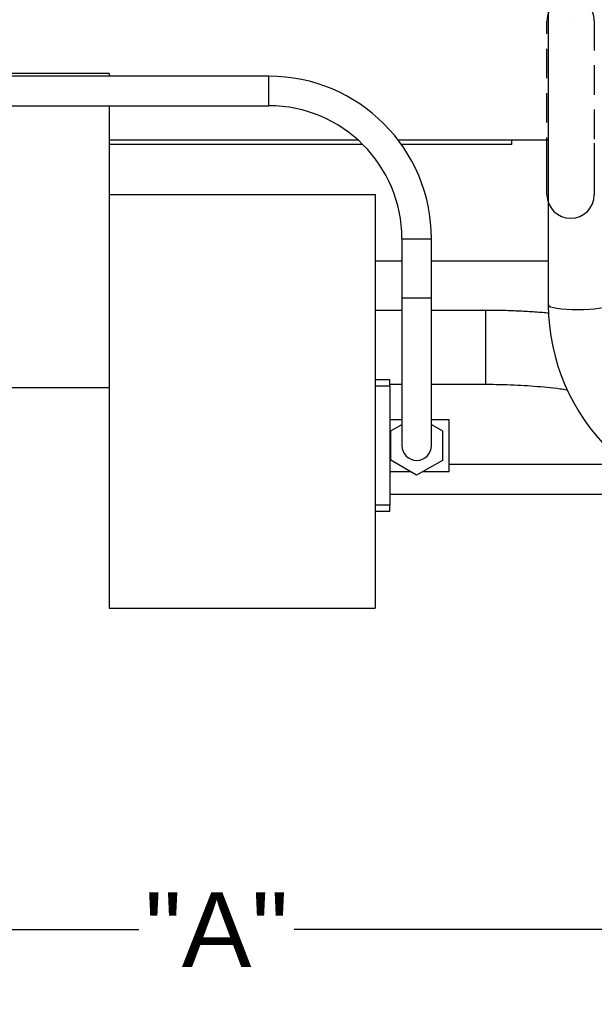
# Model space of a CAD drawing. Header units: inches. Extents: x -13.9 to 83.8, y -28.8 to 34.3.
# Tile 33 of 90: x 9.4 to 14.2, y 7.6 to 15.9. Entities that reach past the tile are written whole.
import ezdxf

# ---------------------------------------------------------------- set-up
doc = ezdxf.new("R2010")
doc.units = ezdxf.units.IN
doc.header["$MEASUREMENT"] = 0
doc.linetypes.add('HIDDEN', pattern=[0.375, 0.25, -0.125])
for name, color, linetype in [('C80032_REVISION_', 7, 'Continuous'), ('C80042_HIGH_PRES', 7, 'Continuous'), ('DAP_HUBBEL_69JF1', 7, 'Continuous'), ('DIMS', 4, 'Continuous'), ('G-212162_SENSING', 7, 'Continuous'), ('ME101129OL-656-1', 7, 'Continuous'), ('ME101129OL-706', 7, 'Continuous'), ('OLME101132-806-1', 7, 'Continuous'), ('TUBE_UNLOADER_TO', 7, 'Continuous')]:
    doc.layers.add(name, color=color, linetype=linetype)
doc.styles.get("Standard").update_dxf_attribs({"font": 'arial.ttf', "height": 0.6322})
doc.dimstyles.get("Standard").update_dxf_attribs({"dimtxt": 0.6322, "dimasz": 0.6322, "dimexe": 0.6322, "dimexo": 0.125, "dimgap": 0.09, "dimtad": 0, "dimtih": 1, "dimtoh": 1, "dimzin": 0, "dimdsep": 46, "dimtxsty": 'Standard', "dimcen": 0.09, "dimadec": 0, "dimazin": 0, "dimtfac": 1, "dimtofl": 0, "dimtmove": 0, "dimatfit": 3, "dimfxl": 1, "dimtolj": 1, "dimtzin": 0, "dimarcsym": 0})

# ---------------------------------------------------------------- blocks, each defined once
blk = doc.blocks.new('*D49')
at = {"layer": 'Defpoints', "color": 0, "transparency": 16777216}
for p in [(0.4601, 14.9093), (21.6045, 11.3603), (21.6045, 8.1824)]:
    blk.add_point(p, dxfattribs=at)
at = {"layer": 'DIMS', "color": 0, "lineweight": -2, "transparency": 16777216}
for p, q in [((0.4601, 14.7843), (0.4601, 7.5502)), ((21.6045, 11.2353), (21.6045, 7.5502)), ((1.0923, 8.1824), (10.3752, 8.1824)), ((20.9723, 8.1824), (11.6894, 8.1824))]:
    blk.add_line(p, q, dxfattribs=at)
at = {"layer": 'DIMS', "color": 0, "transparency": 16777216}
for points in [[(1.0923, 8.2878), (1.0923, 8.077), (0.4601, 8.1824)], [(20.9723, 8.2878), (20.9723, 8.077), (21.6045, 8.1824)]]:
    blk.add_solid(points, dxfattribs=at)
at = {"layer": 'DIMS', "color": 0, "transparency": 16777216, "insert": (11.0323, 8.1824), "char_height": 0.6322, "attachment_point": 5}
blk.add_mtext('\\A1;"A"', dxfattribs=at)

msp = doc.modelspace()

# ---------------------------------------------------------------- linework, layer by layer
at = {"layer": 'C80032_REVISION_', "color": 7, "linetype": 'Continuous'}
msp.add_line((13.8375, 17.5675), (13.8375, 13.4668), dxfattribs=at)
msp.add_arc((15.5783, 13.4761), 1.7409, 180.30609, 270.30174, dxfattribs=at)
msp.add_ellipse((14.0875, 13.4668), major_axis=(0.25, 0), ratio=0.156434, start_param=3.141593, end_param=6.283185, dxfattribs=at)
at = {"layer": 'C80042_HIGH_PRES', "color": 7, "linetype": 'Continuous'}
for p, q in [((12.5995, 13.4205), (12.3743, 13.4205)), ((13.3098, 13.4205), (12.8495, 13.4205)), ((13.3098, 12.7955), (13.3098, 13.4205)), ((12.4978, 12.7955), (12.5995, 12.7955)), ((12.8495, 12.7955), (13.3098, 12.7955))]:
    msp.add_line(p, q, dxfattribs=at)
for points, knots in [([(13.8394, 13.3969), (13.8225, 13.3984), (13.7634, 13.4036), (13.6608, 13.4108), (13.5319, 13.4169), (13.4119, 13.42), (13.343, 13.4204), (13.3098, 13.4205)], [0.7969018, 0.7969018, 0.7969018, 0.7969018, 0.8171381, 0.8668542, 0.9164092, 0.9658617, 1, 1, 1, 1]), ([(13.3098, 12.7955), (13.3325, 12.7954), (13.3886, 12.7952), (13.4901, 12.7929), (13.6054, 12.7878), (13.7193, 12.7803), (13.8293, 12.7704), (13.9211, 12.7598), (13.9754, 12.7525), (13.9955, 12.7496)], [0, 0, 0, 0, 0.0277666, 0.080647, 0.1334862, 0.1862163, 0.2387773, 0.2911001, 0.3225867, 0.3225867, 0.3225867, 0.3225867])]:
    msp.add_open_spline(points, degree=3, knots=knots, dxfattribs=at)
at = {"layer": 'DAP_HUBBEL_69JF1', "color": 7, "linetype": 'Continuous'}
for p, q in [((10.1243, 14.4017), (12.3743, 14.4017)), ((12.3743, 14.4017), (12.3743, 10.9017)), ((12.4978, 12.8326), (12.3743, 12.8326)), ((12.4978, 12.7797), (12.4978, 12.8326)), ((10.1243, 12.7643), (10.1243, 10.9017)), ((12.4978, 12.7797), (12.3743, 12.7797)), ((12.4978, 12.7797), (12.4978, 11.7737)), ((12.5995, 12.4955), (12.4978, 12.4955)), ((12.9978, 12.4955), (12.8495, 12.4955)), ((12.9978, 12.058), (12.9978, 12.4955)), ((12.5044, 12.4017), (12.5995, 12.456)), ((12.8495, 12.4547), (12.9424, 12.4017)), ((12.5044, 12.1521), (12.5044, 12.4017)), ((12.9424, 12.4017), (12.9424, 12.1517)), ((12.7234, 12.0267), (12.5044, 12.1521)), ((12.9424, 12.1517), (12.7234, 12.0267)), ((12.4978, 12.058), (12.6688, 12.058)), ((12.7782, 12.058), (12.9978, 12.058)), ((12.4978, 11.7737), (12.3743, 11.7737)), ((12.4978, 11.7209), (12.4978, 11.7737)), ((12.3743, 11.7209), (12.4978, 11.7209)), ((10.1243, 10.9017), (12.3743, 10.9017))]:
    msp.add_line(p, q, dxfattribs=at)
at = {"layer": 'DIMS', "color": 0, "linetype": 'HIDDEN'}
for p, q in [((13.8263, 14.6343), (13.8263, 15.8693)), ((14.0263, 15.8693), (14.0263, 15.8693)), ((14.2263, 15.8693), (14.2263, 14.6343))]:
    msp.add_line(p, q, dxfattribs=at)
msp.add_arc((14.0263, 15.8693), 0.2, 0, 180, dxfattribs=at)
at = {"layer": 'G-212162_SENSING', "color": 7, "linetype": 'Continuous'}
for p, q in [((14.2923, 12.1167), (12.9978, 12.1167)), ((12.4978, 11.8667), (14.4618, 11.8667))]:
    msp.add_line(p, q, dxfattribs=at)
at = {"layer": 'ME101129OL-656-1', "color": 7, "linetype": 'Continuous'}
for p, q in [((13.8263, 14.3993), (13.8263, 14.6343)), ((14.2263, 14.6343), (14.2263, 14.3993))]:
    msp.add_line(p, q, dxfattribs=at)
msp.add_arc((14.0263, 14.3993), 0.2, 180, 0, dxfattribs=at)
at = {"layer": 'ME101129OL-706', "color": 7, "linetype": 'Continuous'}
for p, q in [((13.8263, 14.3993), (13.8263, 14.8343)), ((13.8263, 14.3993), (13.8263, 14.8343)), ((14.2263, 14.8343), (14.2263, 14.3993)), ((14.2263, 14.8343), (14.2263, 14.3993))]:
    msp.add_line(p, q, dxfattribs=at)
at = {"layer": 'OLME101132-806-1', "color": 7, "linetype": 'Continuous'}
for p, q in [((10.1243, 15.4232), (6.9843, 15.4232)), ((10.1243, 15.4232), (10.1243, 15.4017)), ((10.1243, 15.1517), (10.1243, 12.7643)), ((10.1243, 14.8643), (12.2257, 14.8643)), ((12.565, 14.8643), (13.8375, 14.8643)), ((13.5263, 14.8643), (13.5263, 14.8243)), ((12.268, 14.8243), (10.1243, 14.8243)), ((13.5263, 14.8243), (12.5946, 14.8243)), ((12.3743, 13.8393), (12.5995, 13.8393)), ((12.8495, 13.8393), (13.8375, 13.8393)), ((10.1243, 12.7643), (6.9843, 12.7643))]:
    msp.add_line(p, q, dxfattribs=at)
at = {"layer": 'TUBE_UNLOADER_TO', "color": 7, "linetype": 'Continuous'}
for p, q in [((11.4745, 15.4017), (4.9245, 15.4017)), ((11.4745, 15.1517), (11.4745, 15.4017)), ((4.9245, 15.1517), (11.4745, 15.1517)), ((12.5995, 14.0267), (12.8495, 14.0267)), ((12.5995, 14.0267), (12.5995, 13.5267)), ((12.8495, 13.5267), (12.8495, 14.0267)), ((12.5995, 13.5267), (12.8495, 13.5267)), ((12.5995, 13.5267), (12.5995, 12.2767)), ((12.8495, 12.2767), (12.8495, 13.5267))]:
    msp.add_line(p, q, dxfattribs=at)
for centre, radius, start, end in [((11.4745, 14.0267), 1.375, 0, 90), ((11.4745, 14.0267), 1.125, 0, 90), ((12.7245, 12.2767), 0.125, 180, 0)]:
    msp.add_arc(centre, radius, start, end, dxfattribs=at)

# ---------------------------------------------------------------- dimensions: what is measured, and where the dimension line sits
at = {"layer": 'DIMS'}
dim = msp.add_linear_dim(base=(21.6045, 8.1824), p1=(0.4601, 14.9093), p2=(21.6045, 11.3603), text='"A"', dimstyle='Standard', override={"dimpost": '"'}, dxfattribs=at)
dim.commit()
dim.dimension.update_dxf_attribs({"geometry": '*D49', "text_midpoint": (11.0323, 8.1824)})

doc.saveas('drawing.dxf')
